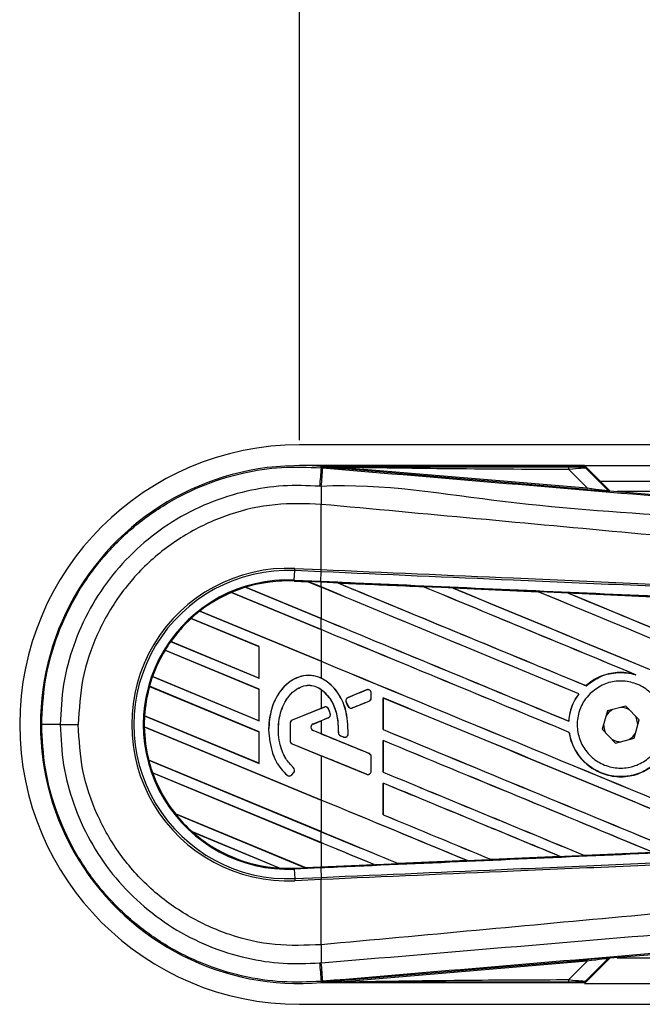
# Model space of a CAD drawing. Header units: millimetres. Extents: x 0 to 420, y 0 to 297.
# Tile 7 of 19: x 55.8 to 60.17, y 221.63 to 228.55. Entities that reach past the tile are written whole.
import ezdxf

# ---------------------------------------------------------------- set-up
doc = ezdxf.new("R2010")
doc.units = ezdxf.units.MM
doc.layers.add('QUOTE', color=174, linetype='Continuous')
doc.styles.add('SLDTEXTSTYLE3', font='TXT', dxfattribs={"width": 0.75})
doc.dimstyles.new('SLDDIMSTYLE0', dxfattribs={"dimtxt": 3, "dimasz": 3, "dimexe": 0, "dimexo": 0.0625, "dimgap": 0.75, "dimtad": 1, "dimlfac": 13.728588, "dimrnd": 1e-09, "dimzin": 12, "dimdsep": 46, "dimtxsty": 'SLDTEXTSTYLE3', "dimsah": 1, "dimcen": 0.09, "dimadec": 0, "dimazin": 3, "dimtfac": 1, "dimtdec": 3, "dimtofl": 0, "dimtmove": 0, "dimatfit": 3, "dimfxl": 0, "dimfrac": 2, "dimtolj": 1, "dimtzin": 12, "dimarcsym": 0})

# ---------------------------------------------------------------- blocks, each defined once
blk = doc.blocks.new('_D')
at = {"layer": 'QUOTE'}
for p, q in [((57.7628, 225.5922), (57.7628, 233.5506)), ((218.0124, 225.5922), (218.0124, 233.5506)), ((218.0124, 231.5506), (57.7628, 231.5506))]:
    blk.add_line(p, q, dxfattribs=at)
for points in [[(57.7628, 231.5506), (60.7628, 231.0506), (60.7628, 232.0506)], [(218.0124, 231.5506), (215.0124, 232.0506), (215.0124, 231.0506)]]:
    blk.add_solid(points, dxfattribs=at)
at = {"layer": 'QUOTE', "insert": (133.4543, 235.4178), "char_height": 3, "attachment_point": 1, "style": 'SLDTEXTSTYLE3'}
blk.add_mtext('2200', dxfattribs=at)

msp = doc.modelspace()

# ---------------------------------------------------------------- linework, layer by layer
at = {"color": 7, "linetype": 'Continuous', "lineweight": 25}
for p, q in [((215.28952, 225.55889), (57.76282, 225.55889)), ((59.76594, 225.41321), (57.76282, 225.41321)), ((57.91508, 225.39797), (57.9158, 225.40645)), ((57.9158, 225.40645), (57.91614, 225.40642)), ((57.91614, 225.40645), (57.91614, 225.40642)), ((57.91964, 225.40296), (57.91614, 225.40645)), ((59.76258, 225.40645), (57.91614, 225.40645)), ((57.91967, 225.40258), (57.91614, 225.40642)), ((59.94368, 225.23547), (59.76594, 225.41321)), ((59.76594, 225.41321), (215.24443, 225.41321)), ((57.91508, 225.39797), (57.9269, 225.39697)), ((57.91967, 225.40258), (57.91964, 225.40296)), ((58.07466, 225.40057), (58.07372, 225.38952)), ((59.78311, 225.24538), (58.07372, 225.38952)), ((58.07466, 225.40057), (59.78404, 225.25643)), ((59.78404, 225.25643), (59.65598, 225.38531)), ((59.93056, 225.24174), (59.76816, 225.40414)), ((59.77574, 225.39391), (59.9294, 225.23927)), ((59.8752, 225.30395), (215.24443, 225.30395)), ((59.78404, 225.25643), (59.78311, 225.24538)), ((59.9294, 225.23927), (59.93056, 225.24174)), ((59.94417, 225.23542), (59.94302, 225.23294)), ((59.94417, 225.23542), (64.26479, 224.87111)), ((71.23835, 225.23111), (59.99535, 225.23111)), ((57.91497, 225.14044), (57.91487, 225.14045)), ((57.91497, 224.68184), (57.91497, 225.14044)), ((57.72637, 224.60817), (57.72926, 224.67446)), ((57.72926, 224.67446), (57.72994, 224.68992)), ((57.9143, 224.66639), (57.72926, 224.67446)), ((57.72994, 224.68992), (57.91497, 224.68184)), ((57.9118, 224.60008), (57.91469, 224.66637)), ((57.9143, 224.66639), (57.91497, 224.68184)), ((57.91469, 224.66637), (57.9143, 224.66639)), ((57.91537, 224.68182), (57.91497, 224.68184)), ((57.72609, 224.6018), (57.72606, 224.60117)), ((57.72606, 224.60117), (57.82409, 224.59689)), ((57.72609, 224.60182), (57.72637, 224.60817)), ((57.72609, 224.60182), (57.82328, 224.59757)), ((57.72609, 224.6018), (57.72609, 224.60182)), ((57.82331, 224.59755), (57.72609, 224.6018)), ((57.72637, 224.60817), (57.9118, 224.60008)), ((57.91152, 224.59372), (57.82328, 224.59757)), ((57.91497, 224.55959), (57.82328, 224.59757)), ((57.82409, 224.59689), (57.82331, 224.59755)), ((57.82409, 224.59689), (57.91497, 224.55925)), ((57.91152, 224.59372), (57.9118, 224.60008)), ((57.91497, 224.59357), (57.91152, 224.59372)), ((57.91497, 224.55959), (57.91497, 224.59357)), ((58.03144, 224.58846), (58.03138, 224.58849)), ((58.03144, 224.58846), (58.03405, 224.58772)), ((57.28429, 224.52123), (57.28431, 224.52122)), ((57.91497, 224.25999), (57.28429, 224.52123)), ((57.28431, 224.52122), (57.28471, 224.52071)), ((57.28471, 224.52071), (57.91497, 224.25965)), ((57.38289, 224.5575), (57.91497, 224.3371)), ((57.38292, 224.55749), (57.38289, 224.5575)), ((57.3843, 224.55726), (57.38292, 224.55749)), ((57.91497, 224.33745), (57.3843, 224.55726)), ((57.91497, 224.55925), (57.91497, 224.33745)), ((58.63188, 224.5622), (58.63192, 224.56218)), ((58.6327, 224.56152), (58.63192, 224.56218)), ((58.84038, 224.55305), (59.44069, 224.52664)), ((58.84047, 224.55302), (58.84038, 224.55305)), ((58.84047, 224.55302), (58.84306, 224.55228)), ((59.44069, 224.52664), (59.44077, 224.5266)), ((59.44154, 224.52595), (59.44077, 224.5266)), ((59.65011, 224.51741), (60.24968, 224.49091)), ((59.65027, 224.51736), (59.65011, 224.51741)), ((59.65027, 224.51736), (59.65284, 224.51663)), ((57.06248, 224.39061), (57.91497, 224.0375)), ((57.06251, 224.39061), (57.06248, 224.39061)), ((57.06346, 224.39055), (57.06251, 224.39061)), ((57.91497, 224.03784), (57.06346, 224.39055)), ((57.47856, 224.14116), (57.00108, 224.33894)), ((57.00108, 224.33894), (57.0011, 224.33893)), ((57.0011, 224.33893), (57.00148, 224.33843)), ((57.00148, 224.33843), (57.47793, 224.14108)), ((57.91497, 224.25999), (57.91497, 224.3371)), ((57.91497, 224.25965), (57.91497, 224.03784)), ((56.85716, 224.17606), (57.47856, 223.91867)), ((56.85717, 224.17606), (56.85716, 224.17606)), ((56.85795, 224.17608), (56.85717, 224.17606)), ((57.47793, 223.91927), (56.85795, 224.17608)), ((57.47856, 223.84156), (56.81741, 224.11541)), ((56.81741, 224.11541), (56.81743, 224.1154)), ((56.81743, 224.1154), (56.81785, 224.11489)), ((56.81785, 224.11489), (57.47793, 223.84148)), ((57.47856, 224.14116), (57.47793, 224.14108)), ((57.47793, 224.14108), (57.47793, 223.91927)), ((57.47856, 223.91867), (57.47856, 224.14116)), ((57.91497, 224.0375), (57.91497, 223.91831)), ((56.72934, 223.9294), (57.47856, 223.61907)), ((56.72936, 223.9294), (56.72934, 223.9294)), ((56.73004, 223.92946), (56.72936, 223.9294)), ((57.47793, 223.61967), (56.73004, 223.92946)), ((57.47793, 223.91927), (57.47856, 223.91867)), ((60.11943, 223.94536), (60.1276, 223.94232)), ((57.47856, 223.54196), (56.70788, 223.86119)), ((56.70788, 223.86119), (56.70789, 223.86117)), ((56.70789, 223.86117), (56.70839, 223.86063)), ((56.70839, 223.86063), (57.47793, 223.54188)), ((57.47856, 223.84156), (57.47793, 223.84148)), ((57.47793, 223.84148), (57.47793, 223.61967)), ((57.47856, 223.61907), (57.47856, 223.84156)), ((57.91497, 223.83881), (57.91497, 223.70589)), ((58.23416, 223.83586), (58.10434, 223.78286)), ((58.23416, 223.83586), (58.23404, 223.83616)), ((58.26716, 223.81369), (58.26749, 223.81369)), ((58.26716, 223.77929), (58.26716, 223.81369)), ((58.26749, 223.77929), (58.26749, 223.81369)), ((59.77762, 223.86543), (59.77724, 223.86593)), ((58.09139, 223.75124), (58.09109, 223.75111)), ((58.10366, 223.72184), (58.09109, 223.75111)), ((58.09139, 223.75124), (58.10396, 223.72197)), ((58.10434, 223.78286), (58.10422, 223.78316)), ((58.13501, 223.70925), (58.25226, 223.75712)), ((58.25226, 223.75712), (58.25239, 223.75682)), ((58.26716, 223.77929), (58.26749, 223.77929)), ((58.35141, 223.7796), (58.35141, 223.55714)), ((58.35202, 223.77902), (58.35141, 223.7796)), ((58.35202, 223.55721), (58.35202, 223.77902)), ((59.7255, 223.80905), (59.7263, 223.80907)), ((57.91497, 223.70589), (57.71166, 223.62288)), ((57.93606, 223.71415), (57.71178, 223.62258)), ((57.91497, 223.70589), (57.93594, 223.71445)), ((57.93606, 223.71415), (57.93594, 223.71445)), ((57.96726, 223.7011), (57.96755, 223.70122)), ((58.10396, 223.72197), (58.10366, 223.72184)), ((58.13501, 223.70925), (58.13514, 223.70895)), ((59.92685, 223.68846), (59.8905, 223.55888)), ((60.05724, 223.72176), (59.92685, 223.68846)), ((60.15127, 223.62549), (60.05724, 223.72176)), ((56.67325, 223.65304), (57.47856, 223.31947)), ((56.67327, 223.65303), (56.67325, 223.65304)), ((56.6739, 223.65311), (56.67327, 223.65303)), ((57.47793, 223.32007), (56.6739, 223.65311)), ((57.47793, 223.61967), (57.47856, 223.61907)), ((57.71178, 223.62258), (57.71166, 223.62288)), ((57.85892, 223.59652), (57.9649, 223.63979)), ((57.85904, 223.59623), (57.91497, 223.61907)), ((57.91497, 223.61907), (57.91497, 223.52728)), ((57.9649, 223.63979), (57.96502, 223.6395)), ((57.97876, 223.66894), (57.97906, 223.66903)), ((59.6559, 223.61621), (59.6553, 223.61681)), ((60.11492, 223.49592), (60.15127, 223.62549)), ((56.08089, 223.59219), (56.20759, 223.59219)), ((56.67154, 223.57664), (56.67156, 223.57662)), ((57.91497, 223.06159), (56.67154, 223.57664)), ((56.67156, 223.57662), (56.67219, 223.57602)), ((56.67219, 223.57602), (57.91497, 223.06125)), ((57.47856, 223.54196), (57.47793, 223.54188)), ((57.47793, 223.54188), (57.47793, 223.32007)), ((57.47856, 223.31947), (57.47856, 223.54196)), ((57.54596, 223.55428), (57.54564, 223.55428)), ((57.69657, 223.60041), (57.69657, 223.47902)), ((57.69688, 223.60041), (57.69657, 223.60041)), ((57.69688, 223.60041), (57.69688, 223.47902)), ((57.85892, 223.59652), (57.85904, 223.59623)), ((57.85892, 223.54983), (57.85904, 223.55012)), ((58.25226, 223.38923), (57.85892, 223.54983)), ((57.91497, 223.52728), (57.85904, 223.55012)), ((58.35141, 223.55714), (58.35202, 223.55721)), ((59.65863, 223.53717), (59.65926, 223.53725)), ((59.8905, 223.55888), (59.98453, 223.46262)), ((60.14103, 223.58898), (60.14107, 223.59219)), ((57.69688, 223.47902), (57.69657, 223.47902)), ((58.03612, 223.53576), (58.0358, 223.53576)), ((58.05083, 223.51368), (58.0507, 223.51339)), ((58.07143, 223.50471), (58.0507, 223.51339)), ((58.05083, 223.51368), (58.07156, 223.505)), ((58.07156, 223.505), (58.07143, 223.50471)), ((58.10471, 223.52571), (58.10503, 223.52569)), ((58.35141, 223.48), (58.35141, 223.25754)), ((58.35202, 223.47942), (58.35141, 223.48)), ((58.35202, 223.25761), (58.35202, 223.47942)), ((59.98453, 223.46262), (60.11492, 223.49592)), ((57.71178, 223.45685), (57.71166, 223.45656)), ((57.71166, 223.45656), (57.91497, 223.37355)), ((57.71178, 223.45685), (58.23416, 223.24357)), ((56.70312, 223.34107), (57.91497, 222.8391)), ((56.70314, 223.34106), (56.70312, 223.34107)), ((56.70376, 223.34114), (56.70314, 223.34106)), ((57.91497, 222.83944), (56.70376, 223.34114)), ((57.91497, 223.37355), (57.91497, 223.06159)), ((58.25226, 223.38923), (58.25239, 223.38953)), ((58.26716, 223.36706), (58.26749, 223.36706)), ((58.26716, 223.26574), (58.26716, 223.36706)), ((58.26749, 223.26574), (58.26749, 223.36706)), ((57.47793, 223.32007), (57.47856, 223.31947)), ((57.72036, 223.28862), (57.72057, 223.28886)), ((58.26716, 223.26574), (58.26749, 223.26574)), ((56.73012, 223.25277), (56.73015, 223.25275)), ((57.91497, 222.76199), (56.73012, 223.25277)), ((56.73015, 223.25275), (56.73107, 223.25203)), ((56.73107, 223.25203), (57.91497, 222.76165)), ((57.67563, 223.23666), (57.67543, 223.23642)), ((57.7098, 223.23934), (57.72303, 223.25521)), ((57.7098, 223.23934), (57.71004, 223.23914)), ((57.71004, 223.23914), (57.72328, 223.255)), ((57.72303, 223.25521), (57.72328, 223.255)), ((58.23416, 223.24357), (58.23404, 223.24327)), ((58.35141, 223.25754), (58.35202, 223.25761)), ((58.35141, 223.1804), (58.35141, 222.95794)), ((58.35202, 223.17982), (58.35141, 223.1804)), ((58.35202, 222.95801), (58.35202, 223.17982)), ((57.91497, 223.06125), (57.91497, 222.83944)), ((56.89051, 222.96385), (57.80291, 222.58592)), ((56.89053, 222.96384), (56.89051, 222.96385)), ((56.89132, 222.96385), (56.89053, 222.96384)), ((57.80226, 222.58653), (56.89132, 222.96385)), ((58.35141, 222.95794), (58.35202, 222.95801)), ((57.62301, 222.58332), (57.01035, 222.8371)), ((57.01035, 222.8371), (57.01041, 222.83706)), ((57.01041, 222.83706), (57.0129, 222.8357)), ((57.0129, 222.8357), (57.62022, 222.58414)), ((57.91497, 222.76199), (57.91497, 222.8391)), ((57.91497, 222.76165), (57.91497, 222.59145)), ((59.11134, 222.64327), (59.11071, 222.64386)), ((59.11139, 222.64324), (59.11134, 222.64327)), ((59.5962, 222.66459), (59.11139, 222.64324)), ((59.594, 222.66516), (59.59608, 222.66463)), ((59.59608, 222.66463), (59.5962, 222.66459)), ((59.76538, 222.67211), (59.76476, 222.6727)), ((59.76547, 222.67206), (59.76538, 222.67211)), ((60.24934, 222.69345), (59.76547, 222.67206)), ((57.62022, 222.58414), (57.62295, 222.58335)), ((57.62295, 222.58335), (57.62301, 222.58332)), ((57.72609, 222.58256), (57.80291, 222.58592)), ((57.72609, 222.58256), (57.72637, 222.57621)), ((57.9118, 222.5843), (57.72637, 222.57621)), ((57.72637, 222.57621), (57.72926, 222.50991)), ((57.80226, 222.58653), (57.91497, 222.59145)), ((57.80288, 222.58593), (57.80226, 222.58653)), ((57.80288, 222.58593), (57.91152, 222.59068)), ((57.91152, 222.59066), (57.80291, 222.58592)), ((57.91497, 222.59081), (57.91152, 222.59066)), ((57.91152, 222.59068), (57.91152, 222.59066)), ((57.9118, 222.5843), (57.91469, 222.51801)), ((58.28877, 222.60715), (57.91497, 222.59081)), ((58.28661, 222.6077), (58.28871, 222.60716)), ((58.28871, 222.60716), (58.28877, 222.60715)), ((58.45717, 222.61454), (58.45654, 222.61514)), ((58.45717, 222.61454), (58.9426, 222.63584)), ((58.4572, 222.61452), (58.45717, 222.61454)), ((58.94268, 222.63582), (58.4572, 222.61452)), ((58.94051, 222.63638), (58.9426, 222.63584)), ((58.9426, 222.63584), (58.94268, 222.63582)), ((57.72926, 222.50991), (57.9143, 222.51799)), ((57.72926, 222.50991), (57.72994, 222.49446)), ((57.91497, 222.50254), (57.72994, 222.49446)), ((57.9143, 222.51799), (57.91469, 222.51801)), ((57.9143, 222.51799), (57.91497, 222.50254)), ((57.91497, 222.50254), (57.91537, 222.50256)), ((57.91497, 222.04393), (57.91497, 222.50254)), ((64.26479, 222.31327), (59.94417, 221.94896)), ((57.91497, 222.04393), (57.91487, 222.04392)), ((59.76594, 221.77117), (59.94368, 221.94891)), ((59.9294, 221.94511), (59.77574, 221.79046)), ((59.93056, 221.94263), (59.9294, 221.94511)), ((59.94302, 221.95144), (59.94417, 221.94896)), ((59.99535, 221.95327), (71.23835, 221.95327)), ((58.07372, 221.79486), (59.78311, 221.939)), ((59.78404, 221.92794), (58.07466, 221.78381)), ((59.65598, 221.79906), (59.78404, 221.92794)), ((59.76816, 221.78024), (59.93056, 221.94263)), ((59.78311, 221.939), (59.78404, 221.92794)), ((57.92691, 221.78741), (57.91508, 221.78641)), ((57.91508, 221.78641), (57.9158, 221.77793)), ((57.91614, 221.77796), (57.9158, 221.77793)), ((57.91614, 221.77796), (57.91967, 221.7818)), ((57.91964, 221.78142), (57.91614, 221.77793)), ((57.91614, 221.77796), (57.91614, 221.77793)), ((57.91614, 221.77793), (59.76258, 221.77793)), ((57.91964, 221.78142), (57.91967, 221.7818)), ((58.07372, 221.79486), (58.07466, 221.78381)), ((59.76594, 221.77117), (136.13942, 221.77117)), ((57.76282, 221.62549), (136.13942, 221.62549))]:
    msp.add_line(p, q, dxfattribs=at)
at = {"color": 7, "linetype": 'Continuous', "lineweight": 25, "flags": 128}
for points in [[(58.07466, 225.40057), (57.98785, 225.4019), (57.91964, 225.40296)], [(59.96359, 223.69784), (59.9359, 223.67717), (59.9166, 223.65194)], [(60.14107, 223.59219), (60.13192, 223.63818), (60.12477, 223.65262)], [(60.07818, 223.48654), (60.10587, 223.5072), (60.12517, 223.53244)], [(57.91964, 221.78142), (58.00645, 221.78276), (58.07466, 221.78381)]]:
    msp.add_lwpolyline(points, dxfattribs=at)
at = {"color": 7, "linetype": 'Continuous', "lineweight": 25}
for centre, radius, start, end in [((57.76282, 223.59219), 1.9667, 90, 270), ((57.76282, 223.59219), 1.8207, 85.180275, 274.819725), ((245.3398, 209.49345), 188.09832, 175.1496061, 175.1892913), ((-5.25346, 230.62319), 63.39615, 355.1535701, 355.2713162), ((59.57829, 225.38834), 0.07775, 357.771186, 11.517831), ((78.94656, 225.01222), 21.03207, 179.305525, 179.650671), ((59.94486, 225.25472), 0.02185, 225.001639, 265.178637), ((57.68201, 223.59219), 1.09877, 87.5, 272.5), ((57.68201, 223.59219), 1.08331, 87.5, 272.5), ((57.68201, 223.59219), 1.01695, 87.5, 272.5), ((57.68201, 223.59219), 1.01059, 87.5, 107.216511), ((57.68201, 223.59219), 1.01057, 87.5, 107.214901), ((57.68201, 223.59219), 1.00995, 87.5, 107.144323), ((57.68201, 223.59219), 1.01059, 113.17547, 127.809083), ((57.68201, 223.59219), 1.01057, 113.17491, 127.808206), ((57.68201, 223.59219), 1.00995, 113.165044, 127.767518), ((57.68201, 223.59219), 1.01059, 107.216511, 113.17547), ((57.68201, 223.59219), 1.01059, 127.809083, 132.360277), ((57.68201, 223.59219), 1.01059, 132.360277, 144.707169), ((57.68201, 223.59219), 1.01057, 132.360129, 144.706662), ((57.68201, 223.59219), 1.00995, 132.363076, 144.680394), ((57.68201, 223.59219), 1.01059, 144.707169, 148.819021), ((57.68201, 223.59219), 1.01059, 148.819021, 160.507577), ((57.68201, 223.59219), 1.01057, 148.819155, 160.507348), ((57.68201, 223.59219), 1.00995, 148.831691, 160.491437), ((57.68201, 223.59219), 1.01059, 160.507577, 164.563069), ((57.68201, 223.59219), 1.01059, 164.563069, 176.548142), ((57.68201, 223.59219), 1.01057, 164.563472, 176.548182), ((57.68201, 223.59219), 1.00995, 164.585759, 176.541662), ((58.24321, 223.81369), 0.02395, 0, 112.209257), ((58.11339, 223.76069), 0.02395, 112.209257, 203.245837), ((58.24321, 223.77929), 0.02395, 292.209268, 0), ((57.94512, 223.69198), 0.02395, 22.378703, 112.209291), ((58.12596, 223.73142), 0.02395, 203.245837, 292.209268), ((60.02088, 223.59219), 0.12019, 58.469513, 90.187292), ((57.68201, 223.59219), 1.01059, 176.548142, 180.881798), ((57.72083, 223.60041), 0.02427, 112.209291, 180), ((57.72083, 223.60041), 0.02395, 112.209291, 180), ((57.95585, 223.66197), 0.02395, 292.209261, 16.934979), ((56.05405, 117.42092), 106.17128, 89.9855185, 90.0558104), ((57.68201, 223.59219), 1.01059, 180.881798, 194.388305), ((57.68201, 223.59219), 1.01057, 180.882524, 194.388686), ((57.68201, 223.59219), 1.00995, 180.91722, 194.393139), ((57.86845, 223.57318), 0.02522, 112.209261, 247.790711), ((57.86845, 223.57318), 0.0249, 112.209261, 247.790711), ((60.02088, 223.59219), 0.12019, 178.469513, 210.187292), ((57.72083, 223.47902), 0.02427, 180, 247.790712), ((57.72083, 223.47902), 0.02395, 180, 247.790712), ((58.06007, 223.53577), 0.02395, 180.034995, 247.290493), ((58.0808, 223.5271), 0.02395, 247.290493, 356.671349), ((60.02088, 223.59219), 0.12019, 238.469513, 270.187292), ((57.68201, 223.59219), 1.01059, 194.388305, 199.625039), ((58.24321, 223.36706), 0.02395, 0, 67.790711), ((57.70464, 223.27055), 0.02395, 320.16689, 48.977091), ((57.70464, 223.27055), 0.02427, 320.16689, 48.977091), ((58.24321, 223.26574), 0.02395, 247.790712, 0), ((57.68201, 223.59219), 1.01059, 199.625039, 218.444711), ((57.68201, 223.59219), 1.01057, 199.626296, 218.445888), ((57.68201, 223.59219), 1.00995, 199.682367, 218.473259), ((57.69141, 223.25468), 0.02427, 228.805903, 320.16689), ((57.69141, 223.25468), 0.02395, 228.805903, 320.16689), ((57.68201, 223.59219), 1.01059, 218.444711, 228.346907), ((57.68201, 223.59219), 1.01059, 228.346907, 266.653093), ((57.68201, 223.59219), 1.01057, 228.350563, 266.649437), ((57.68201, 223.59219), 1.00995, 228.507547, 266.492453), ((57.68201, 223.59219), 1.01059, 266.653093, 272.5), ((78.94656, 222.17216), 21.03207, 180.349329, 180.694477), ((59.94486, 221.92966), 0.02185, 94.821363, 134.998361), ((245.3398, 237.69093), 188.09832, 184.8107087, 184.8503939), ((-12.62437, 215.93958), 70.79322, 4.7382817, 4.8437242), ((59.57829, 221.79604), 0.07775, 348.482169, 2.228814)]:
    msp.add_arc(centre, radius, start, end, dxfattribs=at)
for centre, major_axis, ratio, start_param, end_param in [((59.59561, 225.40494), (0.15438, -0.00036), 0.0065928, 5.1035854, 6.2804722), ((59.59561, 225.36852), (0.18037, 0.02502), 0.0487304, 0.0458928, 1.2227796), ((59.68455, 225.25539), (0.25847, -0.02244), 0.0060141, 5.1041157, 6.2810026), ((59.68639, 225.27716), (0.24306, -0.03804), 0.0239119, 5.1295592, 6.306446), ((59.94601, 225.2572), (0.0092, 0.01982), 0.9999568, 2.7909675, 3.4922178), ((57.76428, 224.622), (0.05903, -0.02445), 0.0029846, 0.0092528, 0.0351255), ((57.91497, 225.22691), (62.48237, -25.88302), 0.0080625, 4.7175918, 4.7455439), ((57.91497, 223.50188), (62.44628, -2.72729), 0.0174384, 1.5600642, 1.5696511), ((57.91497, 225.22691), (62.44595, -25.86793), 0.0080625, 4.7176356, 4.7455551), ((57.91497, 223.96939), (62.48237, -25.88302), 0.0080625, 1.5451428, 1.5741362), ((57.91497, 223.96939), (62.44595, -25.86793), 0.0080625, 1.5451387, 1.5741362), ((57.91497, 224.26899), (62.48237, -25.88302), 0.0080625, 1.538717, 1.5626622), ((57.91497, 224.26899), (62.44595, -25.86793), 0.0080625, 1.5388271, 1.5626424), ((57.91497, 225.52651), (62.48237, -25.88302), 0.0080625, 4.73054, 4.7977625), ((57.91497, 225.52651), (62.44595, -25.86793), 0.0080625, 4.7305916, 4.797783), ((57.91497, 223.50188), (62.44628, -2.72729), 0.0174384, 1.5471095, 1.5566952), ((57.91497, 224.56859), (62.48237, -25.88302), 0.0080625, 1.4844685, 1.5497155), ((57.91497, 224.56859), (62.44595, -25.86793), 0.0080625, 1.4844738, 1.5496877), ((57.91497, 225.82611), (62.48237, -25.88302), 0.0080625, 4.7435023, 4.8082676), ((57.91497, 225.82611), (62.44595, -25.86793), 0.0080625, 4.7435622, 4.8082852), ((57.91497, 223.50188), (62.44628, -2.72729), 0.0174384, 1.534147, 1.5437245), ((57.91497, 224.92731), (62.44595, -25.86793), 0.0080625, 4.7157288, 4.7436017), ((57.91497, 224.92731), (62.48237, -25.88302), 0.0080625, 4.7157288, 4.743595), ((57.91497, 223.66979), (62.48237, -25.88302), 0.0080625, 1.5462162, 1.5741362), ((57.91497, 223.66979), (62.44595, -25.86793), 0.0080625, 1.54621, 1.5741362), ((57.91497, 224.62771), (62.44595, -25.86793), 0.0080625, 4.7157288, 4.7663143), ((57.91497, 224.62771), (62.48237, -25.88302), 0.0080625, 4.7157288, 4.7662988), ((57.91497, 224.29486), (62.48238, 25.51231), 0.0080793, 4.7121189, 4.7141966), ((57.91497, 223.03009), (62.48238, 25.51232), 0.0080793, 1.5620973, 1.5639738), ((57.91497, 223.37019), (62.48237, -25.88302), 0.0080625, 1.5263102, 1.5671512), ((57.91497, 223.37019), (62.44595, -25.86793), 0.0080625, 1.5263198, 1.5671374), ((57.91497, 223.03009), (62.48238, 25.51231), 0.0080793, 1.5666964, 1.5674975), ((57.91497, 224.32811), (62.48237, -25.88302), 0.0080625, 4.7227138, 4.7558224), ((57.91497, 224.32811), (62.44595, -25.86793), 0.0080625, 4.7227276, 4.7558335), ((57.91497, 224.11626), (62.48238, -25.51235), 0.0080793, 4.7156879, 4.721088), ((57.91497, 223.07059), (62.48237, -25.88302), 0.0080625, 1.5367672, 1.5671512), ((57.91497, 223.07059), (62.44595, -25.86793), 0.0080625, 1.5367814, 1.5671374), ((57.91497, 222.78457), (62.48238, -25.51235), 0.0080793, 1.5689888, 1.5740952), ((57.91497, 224.02851), (62.48237, -25.88302), 0.0080625, 4.7227138, 4.7453492), ((57.91497, 224.02851), (62.44595, -25.86793), 0.0080625, 4.7227276, 4.7453552), ((57.91497, 222.77099), (62.48237, -25.88302), 0.0080625, 1.5472259, 1.5671512), ((57.91497, 222.77099), (62.44595, -25.86793), 0.0080625, 1.5472453, 1.5671374), ((57.91497, 222.47138), (62.48237, -25.88302), 0.0080625, 1.5576876, 1.5741362), ((57.91497, 222.47138), (62.44595, -25.86793), 0.0080625, 1.5577128, 1.5741362), ((57.91497, 223.7289), (62.48237, -25.88302), 0.0080625, 4.7227138, 4.7348779), ((57.91497, 223.7289), (62.44595, -25.86793), 0.0080625, 4.7227276, 4.7348783), ((57.91497, 223.4293), (62.44595, -25.86793), 0.0080625, 4.7157288, 4.7244015), ((57.91497, 223.4293), (62.48237, -25.88302), 0.0080625, 4.7157288, 4.724407), ((57.91497, 222.17178), (62.48237, -25.88302), 0.0080625, 1.5681537, 1.5741362), ((57.91497, 222.17178), (62.44595, -25.86793), 0.0080625, 1.5681848, 1.5741362), ((57.91497, 223.6825), (62.44628, 2.72729), 0.0174384, 4.7307768, 4.7385182), ((57.91497, 223.6825), (62.44628, 2.72729), 0.0174384, 4.7412538, 4.7489822), ((57.85066, 222.56615), (0.04777, -0.01979), 0.0036879, 3.1511368, 3.1770094), ((57.91497, 223.6825), (62.44628, 2.72729), 0.0174384, 4.7116274, 4.7175787), ((57.91497, 223.6825), (62.44628, 2.72729), 0.0174384, 4.7203001, 4.7280508), ((59.68455, 221.92899), (0.25847, 0.02244), 0.0060141, 0.0021827, 1.1790696), ((59.68639, 221.90722), (0.24306, 0.03804), 0.0239119, 6.2599246, 7.4368114), ((59.94601, 221.92718), (-0.0092, 0.01982), 0.9999568, 5.9325602, 6.6338104), ((59.59561, 221.77944), (0.15438, 0.00036), 0.0065928, 0.0027131, 1.1795999), ((59.59561, 221.81586), (0.18037, -0.02502), 0.0487304, 5.0604057, 6.2372925)]:
    msp.add_ellipse(centre, major_axis=major_axis, ratio=ratio, start_param=start_param, end_param=end_param, dxfattribs=at)
for points, knots in [([(59.74999, 225.40458), (59.75111, 225.40493), (59.75311, 225.40555), (59.75969, 225.40618), (59.76258, 225.40645)], [0, 0, 0, 0, 0.5593923, 1, 1, 1, 1]), ([(59.76816, 225.40414), (59.76766, 225.40457), (59.76649, 225.40558), (59.7645, 225.40633), (59.7631, 225.40642), (59.76258, 225.40645)], [0, 0, 0, 0, 0.3193957, 0.7481913, 1, 1, 1, 1]), ([(55.95064, 223.59214), (55.95547, 223.69257), (55.96529, 223.89635), (56.04429, 224.19209), (56.16931, 224.47342), (56.3392, 224.72731), (56.55097, 224.95116), (56.79514, 225.13452), (57.06913, 225.27582), (57.35136, 225.36455), (57.63714, 225.40895), (57.82172, 225.40166), (57.91508, 225.39797)], [0, 0, 0, 0, 0.100465, 0.2038434, 0.3043094, 0.4076889, 0.5081552, 0.611535, 0.7120023, 0.8153833, 0.9066108, 1, 1, 1, 1]), ([(57.91964, 225.40296), (58.24336, 225.40314), (58.8214, 225.40348), (59.39994, 225.40375), (59.65447, 225.40386)], [0, 0, 0, 0, 0.5600269, 1, 1, 1, 1]), ([(58.07372, 225.38952), (58.05884, 225.39077), (58.01475, 225.39449), (57.96289, 225.39887), (57.92692, 225.40196), (57.91967, 225.40258)], [0, 0, 0, 0, 0.2892673, 0.8568296, 1, 1, 1, 1]), ([(57.9269, 225.39697), (58.35741, 225.3607), (59.21842, 225.28814), (60.50955, 225.17965), (62.19142, 225.03857), (63.43976, 224.93431), (64.2591, 224.86588)], [0, 0, 0, 0, 0.2036202, 0.4072406, 0.6109477, 1, 1, 1, 1]), ([(59.65598, 225.38531), (59.36084, 225.38655), (58.83377, 225.38874), (58.30662, 225.39695), (58.07466, 225.40057)], [0, 0, 0, 0, 0.5599741, 1, 1, 1, 1]), ([(59.77574, 225.39391), (59.77147, 225.39729), (59.76385, 225.40333), (59.75422, 225.4042), (59.74999, 225.40458)], [0, 0, 0, 0, 0.56, 1, 1, 1, 1]), ([(59.76816, 225.40414), (59.7705, 225.40131), (59.77468, 225.39625), (59.77542, 225.39463), (59.77574, 225.39391)], [0, 0, 0, 0, 0.560586, 1, 1, 1, 1]), ([(57.90411, 225.26815), (57.81848, 225.27151), (57.64721, 225.27824), (57.38321, 225.23778), (57.12042, 225.15502), (56.86688, 225.02524), (56.63934, 224.85413), (56.44309, 224.6479), (56.28481, 224.41112), (56.16861, 224.15156), (56.09501, 223.87582), (56.0856, 223.68673), (56.08089, 223.59219)], [0, 0, 0, 0, 0.0923036, 0.1846071, 0.2865385, 0.3884688, 0.490398, 0.5923288, 0.694247, 0.7961664, 0.8980845, 1, 1, 1, 1]), ([(57.91603, 225.26714), (57.91603, 225.26714), (57.91206, 225.26747), (57.90808, 225.26781), (57.90411, 225.26815)], [0, 0, 0, 0, 0.0003655, 1, 1, 1, 1]), ([(64.25981, 224.73507), (63.43955, 224.80211), (62.18938, 224.90429), (60.50479, 225.05634), (59.21017, 225.13113), (58.34844, 225.2889), (57.91603, 225.26714), (57.91603, 225.26714)], [0, 0, 0, 0, 0.3887669, 0.5925279, 0.7962893, 0.9999993, 1, 1, 1, 1]), ([(57.91487, 225.14045), (57.80673, 225.14432), (57.59011, 225.15205), (57.27103, 225.07969), (56.97443, 224.94532), (56.71069, 224.75374), (56.49346, 224.5102), (56.33139, 224.22768), (56.22666, 223.91714), (56.21394, 223.70042), (56.20759, 223.59219)], [0, 0, 0, 0, 0.1248804, 0.2501396, 0.3746494, 0.4998125, 0.6247642, 0.7495577, 0.8749238, 1, 1, 1, 1]), ([(64.25927, 224.51756), (64.2348, 224.52149), (64.08379, 224.54574), (63.42123, 224.61319), (62.05991, 224.75375), (60.09584, 224.93873), (58.64222, 225.07318), (57.91497, 225.14044)], [0, 0, 0, 0, 0.0117013, 0.0722088, 0.3141935, 0.6568871, 1, 1, 1, 1]), ([(64.25565, 224.3898), (64.03064, 224.39962), (63.53265, 224.42134), (62.76039, 224.45502), (61.93906, 224.49084), (61.32241, 224.51774), (60.70572, 224.54464), (60.08904, 224.57153), (59.09021, 224.6151), (58.3653, 224.64671), (57.91469, 224.66637)], [0, 0, 0, 0, 0.1067875, 0.2363437, 0.3660007, 0.4956801, 0.5280685, 0.6576247, 0.7871808, 1, 1, 1, 1]), ([(57.91537, 224.68182), (58.36602, 224.66217), (59.09101, 224.63056), (60.08994, 224.587), (60.70668, 224.56011), (61.32343, 224.53321), (61.94015, 224.50632), (62.76156, 224.4705), (63.53389, 224.43682), (64.03194, 224.4151), (64.25697, 224.40529)], [0, 0, 0, 0, 0.21281925, 0.34237541, 0.47193157, 0.50431996, 0.63399938, 0.76365637, 0.89321253, 1, 1, 1, 1]), ([(57.9118, 224.60008), (57.9924, 224.59656), (58.39543, 224.57895), (59.12087, 224.54713), (60.0878, 224.50445), (61.05418, 224.46153), (61.85885, 224.42557), (62.66284, 224.38948), (63.40766, 224.35589), (63.99082, 224.32942), (64.25317, 224.31751)], [0, 0, 0, 0, 0.0380636, 0.1903223, 0.342581, 0.4948397, 0.6470984, 0.723226, 0.8754847, 1, 1, 1, 1]), ([(58.03138, 224.58849), (58.02049, 224.58896), (57.98169, 224.59066), (57.94288, 224.59235), (57.91497, 224.59357)], [0, 0, 0, 0, 0.2806447, 1, 1, 1, 1]), ([(58.03138, 224.58849), (58.06535, 224.587), (58.26552, 224.57825), (58.46568, 224.56948), (58.63188, 224.5622)], [0, 0, 0, 0, 0.1696977, 1, 1, 1, 1]), ([(58.63192, 224.56218), (58.47238, 224.56917), (58.27222, 224.57794), (58.07205, 224.58669), (58.03144, 224.58846)], [0, 0, 0, 0, 0.7971164, 1, 1, 1, 1]), ([(58.84038, 224.55305), (58.82949, 224.55353), (58.77503, 224.55592), (58.70553, 224.55897), (58.64692, 224.56154), (58.63188, 224.5622)], [0, 0, 0, 0, 0.1567286, 0.7836435, 1, 1, 1, 1]), ([(59.44077, 224.5266), (59.33393, 224.53131), (59.13384, 224.54013), (58.93373, 224.54892), (58.84047, 224.55302)], [0, 0, 0, 0, 0.5339744, 1, 1, 1, 1]), ([(59.65011, 224.51741), (59.63922, 224.51789), (59.58476, 224.52029), (59.51495, 224.52337), (59.45603, 224.52597), (59.44069, 224.52664)], [0, 0, 0, 0, 0.15604771, 0.78023889, 1, 1, 1, 1]), ([(60.24984, 224.49083), (60.19553, 224.49324), (59.9957, 224.50209), (59.79582, 224.51093), (59.65027, 224.51736)], [0, 0, 0, 0, 0.2718129, 1, 1, 1, 1]), ([(60.11943, 223.94536), (60.09905, 223.94993), (60.0385, 223.96349), (59.93357, 223.95487), (59.83832, 223.91548), (59.7918, 223.87775), (59.77724, 223.86593)], [0, 0, 0, 0, 0.1712904, 0.5087548, 0.8462025, 1, 1, 1, 1]), ([(59.77762, 223.86543), (59.8109, 223.8897), (59.8776, 223.93835), (60.00108, 223.96421), (60.08549, 223.95495), (60.12617, 223.94275), (60.1276, 223.94232)], [0, 0, 0, 0, 0.3283471, 0.658119, 0.9880092, 1, 1, 1, 1]), ([(57.91497, 223.91831), (57.89195, 223.92662), (57.84687, 223.9429), (57.77477, 223.93482), (57.70747, 223.90582), (57.6381, 223.8474), (57.57433, 223.7457), (57.54788, 223.63854), (57.54607, 223.57056), (57.54564, 223.55428)], [0, 0, 0, 0, 0.1181192, 0.2313231, 0.3438681, 0.4724961, 0.6678894, 0.9204553, 1, 1, 1, 1]), ([(58.10471, 223.52571), (58.10268, 223.58541), (58.09919, 223.68824), (58.03987, 223.81416), (57.96842, 223.89029), (57.89493, 223.93085), (57.82384, 223.94172), (57.7555, 223.92867), (57.68377, 223.89024), (57.61244, 223.81446), (57.55659, 223.69687), (57.54962, 223.60333), (57.54596, 223.55428)], [0, 0, 0, 0, 0.1653636, 0.2847889, 0.379918, 0.4532243, 0.5152242, 0.5771012, 0.6445431, 0.7395039, 0.8633961, 1, 1, 1, 1]), ([(58.10503, 223.52569), (58.10303, 223.58546), (58.09958, 223.68846), (58.04, 223.81384), (57.97524, 223.88498), (57.93016, 223.90992), (57.91497, 223.91831)], [0, 0, 0, 0, 0.3858589, 0.6649336, 0.8871478, 1, 1, 1, 1]), ([(59.80547, 223.80962), (59.8323, 223.83142), (59.88597, 223.87503), (59.98817, 223.90197), (60.0923, 223.89573), (60.18884, 223.85478), (60.26629, 223.78431), (60.31605, 223.69215), (60.33248, 223.58876), (60.31378, 223.4858), (60.26209, 223.39483), (60.1832, 223.32608), (60.08597, 223.28729), (59.98134, 223.28287), (59.88113, 223.31336), (59.79667, 223.37532), (59.73753, 223.4617), (59.71024, 223.56288), (59.71828, 223.66695), (59.75406, 223.75192), (59.79118, 223.79359), (59.80547, 223.80962)], [0, 0, 0, 0, 0.0537008, 0.107401, 0.161118, 0.214849, 0.268575, 0.3222758, 0.3759418, 0.429583, 0.4832243, 0.5368906, 0.5905915, 0.6443177, 0.6980486, 0.7517655, 0.8054595, 0.8591318, 0.9127903, 0.9664454, 1, 1, 1, 1]), ([(57.72036, 223.28862), (57.70096, 223.30952), (57.65475, 223.35928), (57.61532, 223.47342), (57.61042, 223.60533), (57.64151, 223.72484), (57.69429, 223.80515), (57.75048, 223.84974), (57.80302, 223.86916), (57.85031, 223.86944), (57.89445, 223.85388), (57.94793, 223.81701), (57.9975, 223.74798), (58.03248, 223.64764), (58.03485, 223.57503), (58.03612, 223.53576)], [0, 0, 0, 0, 0.0744353, 0.177241, 0.3086024, 0.4174643, 0.4963546, 0.5570675, 0.6030224, 0.6410452, 0.6789529, 0.7243011, 0.8099663, 0.8972232, 1, 1, 1, 1]), ([(57.72057, 223.28886), (57.70119, 223.30973), (57.65503, 223.35945), (57.61564, 223.47348), (57.61074, 223.60528), (57.6418, 223.72468), (57.69451, 223.80491), (57.7506, 223.84943), (57.80305, 223.86885), (57.85018, 223.86907), (57.88692, 223.85643), (57.90704, 223.84379), (57.91497, 223.83881)], [0, 0, 0, 0, 0.1057973, 0.2519537, 0.4387447, 0.5935245, 0.7056507, 0.7919163, 0.8571803, 0.9111569, 0.9649703, 1, 1, 1, 1]), ([(57.91497, 223.83881), (57.93044, 223.82498), (57.9724, 223.78748), (58.02289, 223.69426), (58.03508, 223.60168), (58.0357, 223.54527), (58.0358, 223.53576)], [0, 0, 0, 0, 0.1837852, 0.4983769, 0.9154383, 1, 1, 1, 1]), ([(58.26749, 223.81369), (58.26722, 223.81641), (58.26668, 223.82187), (58.26251, 223.82913), (58.25634, 223.83467), (58.24867, 223.83779), (58.24085, 223.83833), (58.23614, 223.83683), (58.23404, 223.83616)], [0, 0, 0, 0, 0.1719146, 0.3441327, 0.5163521, 0.6885744, 0.8607991, 1, 1, 1, 1]), ([(58.10422, 223.78316), (58.10184, 223.7819), (58.09703, 223.77937), (58.09187, 223.77282), (58.08907, 223.76506), (58.0889, 223.75745), (58.09044, 223.75299), (58.09109, 223.75111)], [0, 0, 0, 0, 0.2084961, 0.420751, 0.6330051, 0.8452581, 1, 1, 1, 1]), ([(58.25239, 223.75682), (58.25477, 223.75807), (58.25959, 223.7606), (58.26471, 223.76714), (58.26719, 223.7737), (58.26741, 223.77786), (58.26749, 223.77929)], [0, 0, 0, 0, 0.27984956, 0.56482117, 0.8497894, 1, 1, 1, 1]), ([(59.7255, 223.80905), (59.71317, 223.79013), (59.6784, 223.73679), (59.65952, 223.66831), (59.65574, 223.62212), (59.6553, 223.61681)], [0, 0, 0, 0, 0.3272237, 0.9225469, 1, 1, 1, 1]), ([(59.6559, 223.61621), (59.66216, 223.65709), (59.67278, 223.72645), (59.71072, 223.78502), (59.7263, 223.80907)], [0, 0, 0, 0, 0.5894269, 1, 1, 1, 1]), ([(57.96755, 223.70122), (57.9663, 223.7036), (57.96375, 223.7084), (57.95719, 223.71354), (57.94942, 223.71632), (57.94198, 223.71646), (57.93767, 223.71502), (57.93594, 223.71445)], [0, 0, 0, 0, 0.2112772, 0.4263684, 0.6414599, 0.8565516, 1, 1, 1, 1]), ([(57.97876, 223.66894), (57.9779, 223.67168), (57.97619, 223.67717), (57.97248, 223.68794), (57.96934, 223.69586), (57.96726, 223.7011)], [0, 0, 0, 0, 0.2522974, 0.5045943, 1, 1, 1, 1]), ([(57.97906, 223.66903), (57.97821, 223.67178), (57.97649, 223.67726), (57.97278, 223.68804), (57.96964, 223.69597), (57.96755, 223.70122)], [0, 0, 0, 0, 0.2520744, 0.5041484, 1, 1, 1, 1]), ([(58.10366, 223.72184), (58.10496, 223.71948), (58.10757, 223.71472), (58.11421, 223.70968), (58.12202, 223.70702), (58.12934, 223.707), (58.13353, 223.70841), (58.13514, 223.70895)], [0, 0, 0, 0, 0.2131585, 0.4303443, 0.6475311, 0.8647193, 1, 1, 1, 1]), ([(57.96502, 223.6395), (57.9674, 223.64075), (57.97221, 223.64328), (57.97737, 223.64983), (57.98018, 223.65759), (57.9803, 223.66429), (57.97934, 223.66798), (57.97906, 223.66903)], [0, 0, 0, 0, 0.2240403, 0.4520934, 0.6801462, 0.9081986, 1, 1, 1, 1]), ([(57.91508, 221.78641), (57.82389, 221.78272), (57.63934, 221.77526), (57.3563, 221.81874), (57.0719, 221.90742), (56.80007, 222.04678), (56.55321, 222.23123), (56.34283, 222.45254), (56.17076, 222.70834), (56.04624, 222.9868), (55.96582, 223.28504), (55.95575, 223.4888), (55.95064, 223.59214)], [0, 0, 0, 0, 0.0912304, 0.1846225, 0.285093, 0.3884772, 0.4889466, 0.5923296, 0.6927987, 0.7961814, 0.8966347, 1, 1, 1, 1]), ([(56.08089, 223.59219), (56.0856, 223.49765), (56.09501, 223.30856), (56.16861, 223.03282), (56.28481, 222.77326), (56.44309, 222.53648), (56.63934, 222.33025), (56.86688, 222.15914), (57.12042, 222.02936), (57.38321, 221.9466), (57.64721, 221.90614), (57.81848, 221.91287), (57.90411, 221.91623)], [0, 0, 0, 0, 0.1019155, 0.2038336, 0.305753, 0.4076712, 0.509602, 0.6115312, 0.7134615, 0.8153929, 0.9076964, 1, 1, 1, 1]), ([(57.91487, 222.04392), (57.80673, 222.04006), (57.59011, 222.03233), (57.27103, 222.10469), (56.97443, 222.23905), (56.71069, 222.43064), (56.49346, 222.67418), (56.33139, 222.9567), (56.22666, 223.26724), (56.21394, 223.48396), (56.20759, 223.59219)], [0, 0, 0, 0, 0.1248804, 0.2501396, 0.3746494, 0.4998125, 0.6247642, 0.7495577, 0.8749238, 1, 1, 1, 1]), ([(57.54564, 223.55428), (57.55096, 223.49923), (57.56036, 223.40183), (57.61663, 223.29463), (57.66106, 223.25064), (57.67543, 223.23642)], [0, 0, 0, 0, 0.4679981, 0.8279401, 1, 1, 1, 1]), ([(57.54596, 223.55428), (57.55127, 223.49927), (57.56066, 223.40195), (57.61688, 223.29482), (57.66128, 223.25087), (57.67563, 223.23666)], [0, 0, 0, 0, 0.46802168, 0.82794775, 1, 1, 1, 1]), ([(59.65863, 223.53717), (59.66023, 223.52806), (59.66896, 223.47855), (59.70545, 223.39254), (59.78901, 223.29937), (59.89916, 223.23895), (60.02256, 223.21893), (60.14196, 223.23794), (60.20778, 223.27819), (60.23834, 223.29687)], [0, 0, 0, 0, 0.03700296, 0.20103477, 0.36509185, 0.52920973, 0.69341028, 0.85768727, 1, 1, 1, 1]), ([(60.23795, 223.29737), (60.21053, 223.28032), (60.14813, 223.24149), (60.033, 223.21975), (59.90923, 223.23631), (59.79753, 223.29359), (59.71158, 223.38439), (59.67124, 223.47231), (59.66153, 223.52493), (59.65926, 223.53725)], [0, 0, 0, 0, 0.1286936, 0.2929509, 0.4572451, 0.621517, 0.7857166, 0.9498324, 1, 1, 1, 1]), ([(58.0358, 223.53576), (58.03607, 223.53303), (58.03661, 223.52757), (58.0408, 223.52034), (58.04587, 223.51569), (58.04952, 223.51395), (58.0507, 223.51339)], [0, 0, 0, 0, 0.2867523, 0.5740178, 0.8612836, 1, 1, 1, 1]), ([(58.07143, 223.50471), (58.074, 223.50391), (58.07919, 223.50231), (58.08746, 223.5033), (58.09497, 223.50681), (58.10085, 223.51265), (58.10422, 223.51931), (58.1048, 223.52385), (58.10503, 223.52569)], [0, 0, 0, 0, 0.1734899, 0.3501499, 0.52681, 0.7034698, 0.8801287, 1, 1, 1, 1]), ([(58.26749, 223.36706), (58.26722, 223.36979), (58.26668, 223.37524), (58.2625, 223.38248), (58.25737, 223.38719), (58.25365, 223.38894), (58.25239, 223.38953)], [0, 0, 0, 0, 0.2844746, 0.5694513, 0.8544304, 1, 1, 1, 1]), ([(58.23404, 223.24327), (58.23662, 223.2425), (58.24182, 223.24094), (58.25009, 223.24201), (58.25756, 223.24558), (58.26339, 223.25147), (58.2669, 223.25853), (58.2673, 223.2635), (58.26749, 223.26574)], [0, 0, 0, 0, 0.1692483, 0.3414713, 0.5136948, 0.6859172, 0.858137, 1, 1, 1, 1]), ([(64.17326, 222.86324), (63.93753, 222.85254), (63.38096, 222.82728), (62.66284, 222.7949), (61.85885, 222.7588), (61.05418, 222.72285), (60.0878, 222.67993), (59.12087, 222.63725), (58.39543, 222.60543), (57.9924, 222.58782), (57.9118, 222.5843)], [0, 0, 0, 0, 0.1133009, 0.26751, 0.3446127, 0.4988218, 0.6530308, 0.8072398, 0.9614489, 1, 1, 1, 1]), ([(57.91469, 222.51801), (58.3653, 222.53766), (59.09021, 222.56928), (60.08904, 222.61285), (60.70572, 222.63974), (61.32241, 222.66664), (61.93906, 222.69354), (62.76038, 222.72936), (63.53265, 222.76304), (64.03064, 222.78476), (64.25565, 222.79458)], [0, 0, 0, 0, 0.2128192, 0.3423754, 0.4719315, 0.5043199, 0.6339993, 0.7636563, 0.8932125, 1, 1, 1, 1]), ([(64.25697, 222.77909), (64.03194, 222.76927), (63.53389, 222.74756), (62.76156, 222.71388), (61.94015, 222.67806), (61.32343, 222.65117), (60.70668, 222.62427), (60.08994, 222.59738), (59.09101, 222.55382), (58.36602, 222.52221), (57.91537, 222.50256)], [0, 0, 0, 0, 0.1067875, 0.2363437, 0.3660006, 0.49568, 0.5280684, 0.6576246, 0.7871807, 1, 1, 1, 1]), ([(64.25927, 222.66681), (64.2348, 222.66289), (64.08379, 222.63864), (63.42123, 222.57119), (62.05991, 222.43063), (60.09584, 222.24564), (58.64222, 222.1112), (57.91497, 222.04393)], [0, 0, 0, 0, 0.0117013, 0.0722088, 0.3141935, 0.6568871, 1, 1, 1, 1]), ([(58.94268, 222.63582), (58.95357, 222.6363), (59.00981, 222.63877), (59.06604, 222.64124), (59.11139, 222.64324)], [0, 0, 0, 0, 0.1936854, 1, 1, 1, 1]), ([(59.11134, 222.64327), (59.1143, 222.6434), (59.2759, 222.65051), (59.43747, 222.65763), (59.59608, 222.66463)], [0, 0, 0, 0, 0.01836392, 1, 1, 1, 1]), ([(59.5962, 222.66459), (59.60709, 222.66507), (59.66352, 222.66756), (59.71994, 222.67005), (59.76547, 222.67206)], [0, 0, 0, 0, 0.1930537, 1, 1, 1, 1]), ([(59.76538, 222.67211), (59.87256, 222.67684), (60.03383, 222.68397), (60.19507, 222.69112), (60.24915, 222.69352)], [0, 0, 0, 0, 0.66456918, 1, 1, 1, 1]), ([(57.91152, 222.59068), (57.9921, 222.5942), (58.11784, 222.59969), (58.24357, 222.60519), (58.28871, 222.60716)], [0, 0, 0, 0, 0.6409226, 1, 1, 1, 1]), ([(57.91152, 222.59066), (57.91153, 222.59055), (57.91154, 222.59031), (57.91159, 222.58906), (57.91168, 222.5871), (57.91176, 222.58523), (57.9118, 222.5843)], [0, 0, 0, 0, 0.22387846, 0.48258564, 0.74129282, 1, 1, 1, 1]), ([(58.28877, 222.60715), (58.29966, 222.60762), (58.3558, 222.61008), (58.41195, 222.61254), (58.4572, 222.61452)], [0, 0, 0, 0, 0.1939728, 1, 1, 1, 1]), ([(57.91603, 221.91723), (57.91603, 221.91723), (58.34752, 221.95339), (59.21059, 222.02642), (60.50468, 222.13504), (62.18944, 222.2764), (63.43958, 222.3808), (64.25981, 222.4493)], [0, 0, 0, 0, 0.0000007, 0.2037107, 0.4074721, 0.6112331, 1, 1, 1, 1]), ([(64.2591, 222.3185), (63.43976, 222.25007), (62.19161, 222.14582), (60.50973, 222.00475), (59.21861, 221.89625), (58.35741, 221.82368), (57.92691, 221.78741)], [0, 0, 0, 0, 0.38905274, 0.59267292, 0.79638077, 1, 1, 1, 1]), ([(57.90411, 221.91623), (57.90808, 221.91683), (57.91205, 221.91744), (57.91603, 221.91723), (57.91603, 221.91723)], [0, 0, 0, 0, 0.9996347, 1, 1, 1, 1]), ([(59.65447, 221.78052), (59.33053, 221.78067), (58.75203, 221.78094), (58.17399, 221.78127), (57.91964, 221.78142)], [0, 0, 0, 0, 0.5599728, 1, 1, 1, 1]), ([(57.91967, 221.7818), (57.92066, 221.78188), (57.92318, 221.7821), (57.92808, 221.78252), (57.93546, 221.78316), (57.94648, 221.7841), (57.96289, 221.78549), (57.98737, 221.78757), (58.02516, 221.79077), (58.05521, 221.7933), (58.07372, 221.79486)], [0, 0, 0, 0, 0.0199034, 0.0510155, 0.0969562, 0.1650388, 0.266176, 0.4166536, 0.6407761, 1, 1, 1, 1]), ([(58.07466, 221.78381), (58.36988, 221.78839), (58.89703, 221.79656), (59.42409, 221.7983), (59.65598, 221.79906)], [0, 0, 0, 0, 0.5600252, 1, 1, 1, 1]), ([(59.74999, 221.7798), (59.7554, 221.78043), (59.76506, 221.78155), (59.77248, 221.78774), (59.77574, 221.79046)], [0, 0, 0, 0, 0.56, 1, 1, 1, 1]), ([(59.76258, 221.77793), (59.75892, 221.77828), (59.75239, 221.7789), (59.75072, 221.77952), (59.74999, 221.7798)], [0, 0, 0, 0, 0.560586, 1, 1, 1, 1]), ([(59.76258, 221.77793), (59.76324, 221.77798), (59.76478, 221.77809), (59.76672, 221.77896), (59.76777, 221.77989), (59.76816, 221.78024)], [0, 0, 0, 0, 0.31939567, 0.74819126, 1, 1, 1, 1]), ([(59.77574, 221.79046), (59.7752, 221.78943), (59.77422, 221.78757), (59.77001, 221.78248), (59.76816, 221.78024)], [0, 0, 0, 0, 0.5593923, 1, 1, 1, 1])]:
    msp.add_open_spline(points, degree=3, knots=knots, dxfattribs=at)
for points in [[(57.91469, 224.66637), (57.91474, 224.66744), (57.91483, 224.66957), (57.915, 224.67341), (57.91518, 224.67753), (57.9153, 224.68039), (57.91537, 224.68182)], [(57.91469, 222.51801), (57.91474, 222.51694), (57.91483, 222.51481), (57.915, 222.51097), (57.91518, 222.50685), (57.9153, 222.50399), (57.91537, 222.50256)]]:
    msp.add_open_spline(points, degree=3, dxfattribs=at)

# ---------------------------------------------------------------- dimensions: what is measured, and where the dimension line sits
at = {"layer": 'QUOTE'}
dim = msp.add_linear_dim(base=(57.76282, 231.55063), p1=(218.01237, 223.59219), p2=(57.76282, 223.59219), dimstyle='SLDDIMSTYLE0', dxfattribs=at)
dim.commit()
dim.dimension.update_dxf_attribs({"geometry": '_D', "text_midpoint": (137.8876, 231.55063), "dimtype": 160})

doc.saveas('drawing.dxf')
